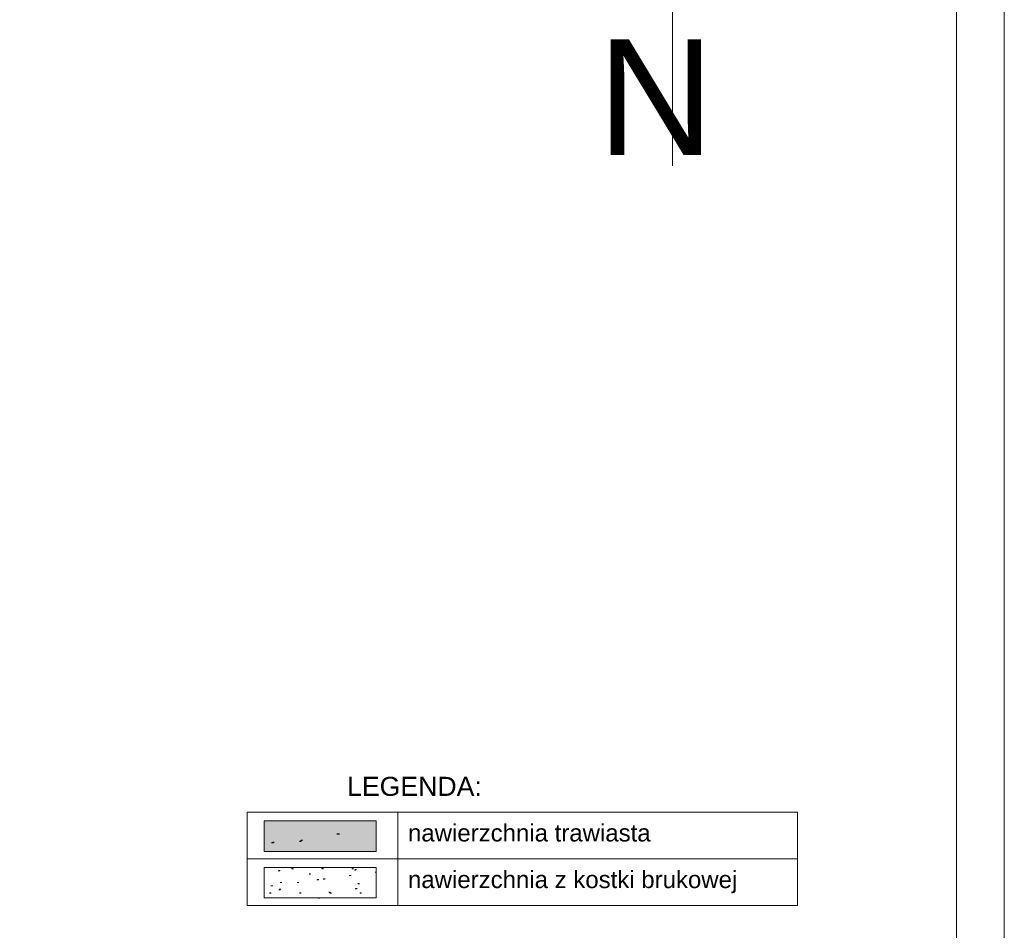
# Model space of a CAD drawing. Header units: metres. Extents: x -0.21 to 0.92, y -0.3 to 0.33.
# Tile 6 of 16: x 0.1068 to 0.21, y -0.1906 to -0.0951. Entities that reach past the tile are written whole.
import ezdxf

# ---------------------------------------------------------------- set-up
doc = ezdxf.new("R2010")
doc.units = ezdxf.units.M
doc.header["$LTSCALE"] = 0.0127
doc.layers.add('Design Layer-1', color=7, linetype='Continuous')
doc.layers.add('nawodnienie', color=7, linetype='Continuous')
doc.styles.add('Arial', font='arial.ttf')

# ---------------------------------------------------------------- blocks, each defined once
blk = doc.blocks.new('Group-5-1')
at = {"color": 7, "linetype": 'Continuous', "lineweight": 5, "transparency": 33554687}
for p, q in [((43.8, -18.216), (43.8, -30.584)), ((45.1, -22.916), (42.737, -22.916)), ((43.8, -30.584), (45.1, -22.916))]:
    blk.add_line(p, q, dxfattribs=at)
at = {"color": 7, "transparency": 33554687, "insert": (42.709, -18.501), "char_height": 3.032, "attachment_point": 1, "line_spacing_factor": 0.96736, "style": 'Arial'}
blk.add_mtext('N', dxfattribs=at)

msp = doc.modelspace()

# ---------------------------------------------------------------- hatches: boundary and pattern name
at = {"layer": 'Design Layer-1', "linetype": 'Continuous', "lineweight": 30, "true_color": 0x636466, "transparency": 33554687}
h = msp.add_hatch(dxfattribs=at)
h.set_pattern_fill('AR-SAND_1', color=251, style=0, pattern_type=2)
h.set_pattern_definition([(37.5, (13118.8300275, 11347.033195), (-0.0001600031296, 0.0048941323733), [2e-05, -0.0122863]), (37.5, (13118.8301057, 11347.033255), (-0.0001600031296, 0.0048941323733), [2e-05, -0.0122863]), (37.5, (13118.830106, 11347.033255), (-0.0001600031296, 0.0048941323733), [2e-05, -0.0122863]), (37.5, (13118.8301935, 11347.0333223), (-0.0001600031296, 0.0048941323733), [2e-05, -0.0122863]), (37.5, (13118.830194, 11347.0333226), (-0.0001600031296, 0.0048941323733), [2e-05, -0.0122863]), (7.5, (13118.8300275, 11347.033195), (0.0044952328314, 0.0071682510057), [2e-05, -0.0068761]), (7.5, (13118.8300805, 11347.033202), (0.0044952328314, 0.0071682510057), [2e-05, -0.0068761]), (7.5, (13118.830081, 11347.033202), (0.0044952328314, 0.0071682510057), [2e-05, -0.0068761]), (7.5, (13118.830169, 11347.0332135), (0.0044952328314, 0.0071682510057), [2e-05, -0.0068761]), (7.5, (13118.8301696, 11347.0332136), (0.0044952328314, 0.0071682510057), [2e-05, -0.0068761]), (-32.5, (13118.8269033, 11347.033195), (0.0079099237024, 1.43718468e-05), [2e-05, -0.011791]), (-32.5, (13118.826931, 11347.0331773), (0.0079099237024, 1.43718468e-05), [2e-05, -0.011791]), (-32.5, (13118.8269314, 11347.033177), (0.0079099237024, 1.43718468e-05), [2e-05, -0.011791]), (-32.5, (13118.8270298, 11347.0331143), (0.0079099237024, 1.43718468e-05), [2e-05, -0.011791]), (-32.5, (13118.82703, 11347.033114), (0.0079099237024, 1.43718468e-05), [2e-05, -0.011791]), (-42.5, (13118.826903, 11347.033195), (0.0076355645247, 0.0022292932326), [2e-05, -0.0070412]), (-42.5, (13118.8269156, 11347.0331836), (0.0076355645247, 0.0022292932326), [2e-05, -0.0070412]), (-42.5, (13118.826916, 11347.033183), (0.0076355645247, 0.0022292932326), [2e-05, -0.0070412]), (-42.5, (13118.8269725, 11347.0331315), (0.0076355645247, 0.0022292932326), [2e-05, -0.0070412]), (-42.5, (13118.826973, 11347.033131), (0.0076355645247, 0.0022292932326), [2e-05, -0.0070412])])
h.paths.add_polyline_path([(0.13238, -0.17839), (0.13238, -0.18159), (0.14411, -0.18159), (0.14411, -0.17839)])
at = {"layer": 'Design Layer-1', "linetype": 'Continuous', "lineweight": 0, "true_color": 0xb1d9af, "transparency": 33554687}
msp.add_hatch(color=9, dxfattribs=at).paths.add_polyline_path([(0.13238, -0.17917), (0.14411, -0.17917), (0.14411, -0.18237), (0.13238, -0.18237)])
at = {"layer": 'Design Layer-1', "linetype": 'Continuous', "lineweight": 0, "true_color": 0xe2e6cf, "transparency": 33554687}
msp.add_hatch(color=254, dxfattribs=at).paths.add_polyline_path([(0.13238, -0.17917), (0.14411, -0.17917), (0.14411, -0.18237), (0.13238, -0.18237)])
at = {"layer": 'Design Layer-1', "linetype": 'Continuous', "lineweight": 9, "true_color": 0xff00ff, "transparency": 33554687}
h = msp.add_hatch(dxfattribs=at)
h.set_pattern_fill('AR-SAND', color=6, style=0, pattern_type=2)
h.set_pattern_definition([(37.5, (0, -0.0062336), (-6.4001e-05, 0.001957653), [2e-05, -0.00490252]), (37.5, (3.15e-05, -0.0062094), (-6.4001e-05, 0.001957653), [2e-05, -0.00490252]), (37.5, (3.2e-05, -0.0062091), (-6.4001e-05, 0.001957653), [2e-05, -0.00490252]), (37.5, (6.71e-05, -0.006182), (-6.4001e-05, 0.001957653), [2e-05, -0.00490252]), (37.5, (6.75e-05, -0.0061818), (-6.4001e-05, 0.001957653), [2e-05, -0.00490252]), (7.5, (0, -0.0062336), (0.001798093, 0.0028673), [2e-05, -0.00273844]), (7.5, (2.15e-05, -0.0062308), (0.001798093, 0.0028673), [2e-05, -0.00273844]), (7.5, (2.2e-05, -0.0062307), (0.001798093, 0.0028673), [2e-05, -0.00273844]), (7.5, (5.75e-05, -0.006226), (0.001798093, 0.0028673), [2e-05, -0.00273844]), (7.5, (5.8e-05, -0.006226), (0.001798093, 0.0028673), [2e-05, -0.00273844]), (-32.5, (-0.0012497, -0.0062336), (0.00316397, 5.749e-06), [2e-05, -0.0047044]), (-32.5, (-0.0012384, -0.0062408), (0.00316397, 5.749e-06), [2e-05, -0.0047044]), (-32.5, (-0.001238, -0.006241), (0.00316397, 5.749e-06), [2e-05, -0.0047044]), (-32.5, (-0.0011983, -0.0062663), (0.00316397, 5.749e-06), [2e-05, -0.0047044]), (-32.5, (-0.0011979, -0.0062666), (0.00316397, 5.749e-06), [2e-05, -0.0047044]), (-42.5, (-0.0012497, -0.0062336), (0.003054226, 0.000891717), [2e-05, -0.00280448]), (-42.5, (-0.0012445, -0.0062383), (0.003054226, 0.000891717), [2e-05, -0.00280448]), (-42.5, (-0.0012442, -0.0062386), (0.003054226, 0.000891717), [2e-05, -0.00280448]), (-42.5, (-0.0012213, -0.0062595), (0.003054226, 0.000891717), [2e-05, -0.00280448]), (-42.5, (-0.001221, -0.00626), (0.003054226, 0.000891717), [2e-05, -0.00280448])])
h.paths.add_polyline_path([(0.13238, -0.18405), (0.14411, -0.18405), (0.14411, -0.18725), (0.13238, -0.18725)])

# ---------------------------------------------------------------- linework, layer by layer
at = {"layer": 'Design Layer-1', "color": 7, "linetype": 'Continuous', "lineweight": 5, "transparency": 33554687, "flags": 128}
msp.add_lwpolyline([(-0.21016, 0.2968), (-0.21016, -0.29738), (0.20997, -0.29738), (0.20997, 0.2968), (-0.21016, 0.2968)], dxfattribs=at)
at = {"layer": 'Design Layer-1', "color": 7, "linetype": 'Continuous', "lineweight": 18, "transparency": 33554687, "flags": 128}
msp.add_lwpolyline([(-0.20516, 0.2918), (-0.20516, -0.29238), (0.20497, -0.29238), (0.20497, 0.2918)], close=True, dxfattribs=at)
at = {"layer": 'Design Layer-1', "color": 7, "linetype": 'Continuous', "lineweight": 20, "transparency": 33554687, "flags": 128}
for points in [[(0.13061, -0.17825), (0.14641, -0.17825), (0.14641, -0.18314), (0.13061, -0.18314)], [(0.14641, -0.17825), (0.18828, -0.17825), (0.18828, -0.18314), (0.14641, -0.18314)], [(0.13061, -0.18314), (0.14641, -0.18314), (0.14641, -0.18803), (0.13061, -0.18803)], [(0.14641, -0.18314), (0.18828, -0.18314), (0.18828, -0.18803), (0.14641, -0.18803)]]:
    msp.add_lwpolyline(points, close=True, dxfattribs=at)
at = {"layer": 'Design Layer-1', "color": 3, "linetype": 'Continuous', "lineweight": 18, "true_color": 0x00ff00, "transparency": 33554687, "flags": 128}
msp.add_lwpolyline([(0.13238, -0.17917), (0.14411, -0.17917), (0.14411, -0.18237), (0.13238, -0.18237)], close=True, dxfattribs=at)
msp.add_lwpolyline([(0.13238, -0.17917), (0.14411, -0.17917), (0.14411, -0.18237), (0.13238, -0.18237)], close=True, dxfattribs=at)
at = {"layer": 'Design Layer-1', "color": 6, "linetype": 'Continuous', "lineweight": 15, "true_color": 0xff00ff, "transparency": 33554687, "flags": 128}
msp.add_lwpolyline([(0.13238, -0.18405), (0.14411, -0.18405), (0.14411, -0.18725), (0.13238, -0.18725)], close=True, dxfattribs=at)

# ---------------------------------------------------------------- block references
at = {"layer": 'nawodnienie', "color": 7, "transparency": 33554687, "xscale": 0.004, "yscale": 0.004, "zscale": 0.004, "rotation": 180}
msp.add_blockref('Group-5-1', (0.3504, -0.18333), dxfattribs=at)

# ---------------------------------------------------------------- texts
at = {"layer": 'Design Layer-1', "color": 7, "transparency": 33554687, "attachment_point": 1, "line_spacing_factor": 1.004016, "style": 'Arial'}
for s, insert, char_height, width in [('LEGENDA:', (0.14107, -0.17455), 0.002, 0.0161931), ('nawierzchnia trawiasta', (0.14746, -0.17953), 0.0018, 0.0339398), ('nawierzchnia z kostki brukowej', (0.14746, -0.18442), 0.0018, 0.046102)]:
    msp.add_mtext(s, dxfattribs=dict(at, insert=insert, char_height=char_height, width=width))

doc.saveas('drawing.dxf')
